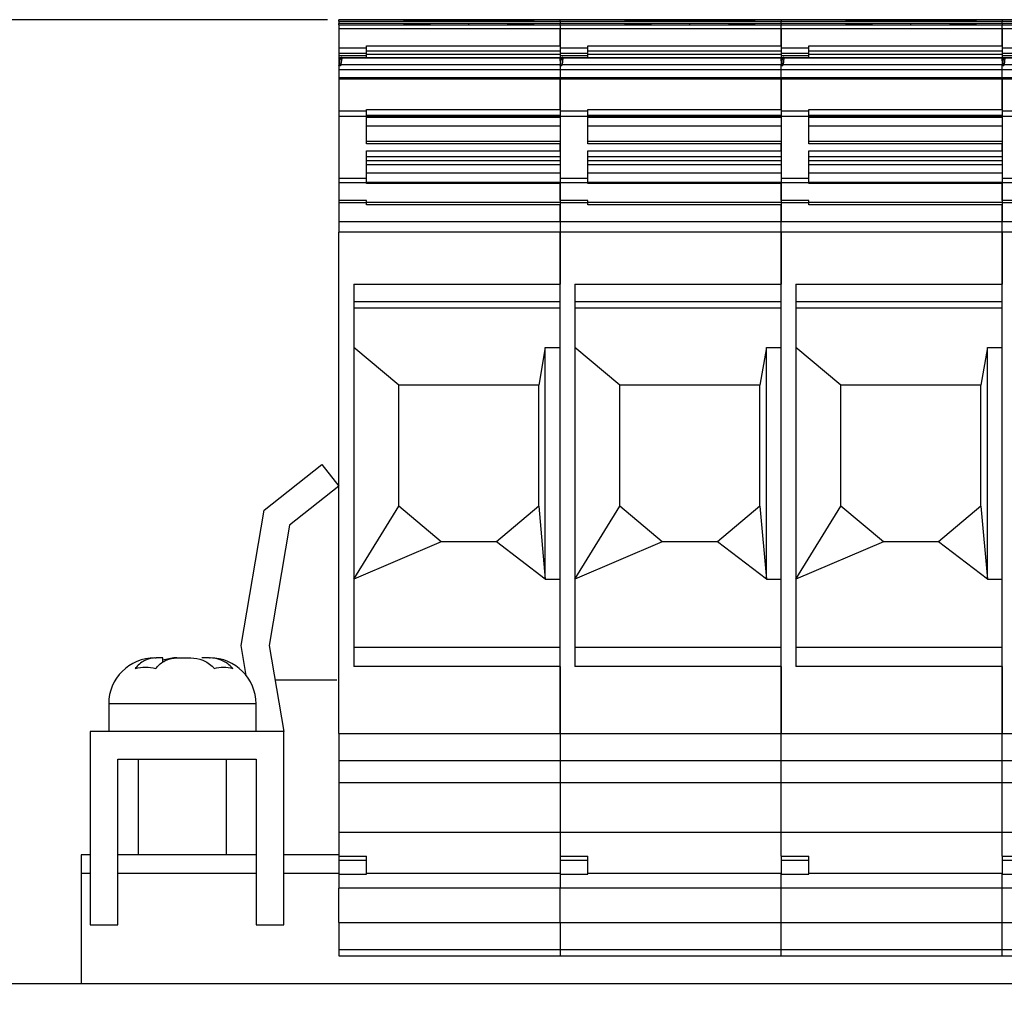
# Model space of a CAD drawing. Header units: millimetres. Extents: x -253 to 673, y -35 to 759.
# Tile 5 of 8: x -94 to -40, y 620 to 674. Entities that reach past the tile are written whole.
import ezdxf

# ---------------------------------------------------------------- set-up
doc = ezdxf.new("R2010")
doc.units = ezdxf.units.MM
doc.layers.get('0').update_dxf_attribs({"lineweight": 50})
doc.styles.add('GOST-2.304_Type-B', font='GOST Common.ttf')
doc.dimstyles.new('ISO-25', dxfattribs={"dimtxt": 5, "dimasz": 2.5, "dimexe": 1.25, "dimexo": 0.625, "dimtad": 1, "dimtoh": 1, "dimdec": 0, "dimtxsty": 'GOST-2.304_Type-B', "dimcen": 2.5, "dimadec": 0, "dimazin": 0, "dimtfac": 1, "dimtdec": 0, "dimtmove": 0, "dimatfit": 3, "dimfxl": 1, "dimarcsym": 0})

# ---------------------------------------------------------------- blocks, each defined once
blk = doc.blocks.new('*D28')
at = {"color": 0, "linetype": 'Continuous', "lineweight": -2, "transparency": 16777216}
for p, q in [((-77.196, 673.884), (-243.821, 673.884)), ((-242.571, 671.384), (-242.571, 391.537)), ((-186.196, 389.037), (-243.821, 389.037))]:
    blk.add_line(p, q, dxfattribs=at)
at = {"color": 0, "linetype": 'Continuous', "transparency": 16777216}
for points in [[(-242.988, 671.384), (-242.154, 671.384), (-242.571, 673.884)], [(-242.988, 391.537), (-242.154, 391.537), (-242.571, 389.037)]]:
    blk.add_solid(points, dxfattribs=at)
at = {"layer": 'Defpoints', "color": 0, "linetype": 'Continuous', "transparency": 16777216}
for p in [(-76.571, 673.884), (-242.571, 389.037), (-185.571, 389.037)]:
    blk.add_point(p, dxfattribs=at)
at = {"color": 0, "linetype": 'Continuous', "lineweight": 18, "transparency": 16777216, "insert": (-248.196, 531.46), "char_height": 5, "attachment_point": 2, "rotation": 90, "style": 'GOST-2.304_Type-B'}
blk.add_mtext('285%%P5', dxfattribs=at)

msp = doc.modelspace()

# ---------------------------------------------------------------- linework, layer by layer
at = {"color": 7, "linetype": 'Continuous', "lineweight": 25}
for p, q in [((-64.571, 673.884), (-76.571, 673.884)), ((-76.571, 673.809), (-76.571, 673.884)), ((-76.571, 673.809), (-64.571, 673.809)), ((-76.571, 673.809), (-76.571, 673.674)), ((-64.571, 673.674), (-76.571, 673.674)), ((-76.571, 673.599), (-76.571, 673.674)), ((-76.571, 673.599), (-64.571, 673.599)), ((-76.571, 673.599), (-76.571, 673.383)), ((-52.571, 673.884), (-64.571, 673.884)), ((-64.571, 673.809), (-64.571, 673.884)), ((-64.571, 673.809), (-52.571, 673.809)), ((-64.571, 673.809), (-64.571, 673.674)), ((-52.571, 673.674), (-64.571, 673.674)), ((-64.571, 673.599), (-64.571, 673.674)), ((-64.571, 673.599), (-52.571, 673.599)), ((-64.571, 673.599), (-64.571, 673.383)), ((-52.571, 673.884), (-52.571, 673.809)), ((-40.571, 673.884), (-52.571, 673.884)), ((-52.571, 673.674), (-52.571, 673.809)), ((-52.571, 673.809), (-40.571, 673.809)), ((-52.571, 673.674), (-52.571, 673.599)), ((-40.571, 673.674), (-52.571, 673.674)), ((-52.571, 673.383), (-52.571, 673.599)), ((-52.571, 673.599), (-40.571, 673.599)), ((-40.571, 673.884), (-40.571, 673.809)), ((-28.571, 673.884), (-40.571, 673.884)), ((-40.571, 673.674), (-40.571, 673.809)), ((-40.571, 673.809), (-28.571, 673.809)), ((-40.571, 673.674), (-40.571, 673.599)), ((-28.571, 673.674), (-40.571, 673.674)), ((-40.571, 673.383), (-40.571, 673.599)), ((-40.571, 673.599), (-28.571, 673.599)), ((-64.571, 673.383), (-76.571, 673.383)), ((-76.571, 673.383), (-76.571, 672.351)), ((-52.571, 673.383), (-64.571, 673.383)), ((-64.571, 673.383), (-64.571, 672.351)), ((-64.571, 672.465), (-64.571, 673.383)), ((-52.571, 672.465), (-52.571, 673.383)), ((-40.571, 673.383), (-52.571, 673.383)), ((-52.571, 673.383), (-52.571, 672.351)), ((-40.571, 672.465), (-40.571, 673.383)), ((-28.571, 673.383), (-40.571, 673.383)), ((-40.571, 673.383), (-40.571, 672.351)), ((-75.071, 672.465), (-64.571, 672.465)), ((-75.071, 672.351), (-75.071, 672.465)), ((-63.071, 672.465), (-52.571, 672.465)), ((-63.071, 672.351), (-63.071, 672.465)), ((-51.071, 672.465), (-40.571, 672.465)), ((-51.071, 672.351), (-51.071, 672.465)), ((-76.571, 672.135), (-76.579, 672.135)), ((-76.571, 671.837), (-76.579, 671.837)), ((-76.571, 672.351), (-75.071, 672.351)), ((-76.571, 672.351), (-76.571, 672.052)), ((-75.071, 672.052), (-76.571, 672.052)), ((-76.571, 672.052), (-76.571, 671.935)), ((-76.571, 671.935), (-75.071, 671.935)), ((-76.571, 671.935), (-76.571, 671.821)), ((-75.071, 672.178), (-75.071, 672.351)), ((-75.071, 672.052), (-75.071, 672.178)), ((-64.571, 672.166), (-75.071, 672.166)), ((-75.071, 671.935), (-75.071, 672.052)), ((-75.071, 672.003), (-64.571, 672.003)), ((-75.071, 671.836), (-64.571, 671.836)), ((-64.571, 671.837), (-64.579, 671.837)), ((-64.571, 672.351), (-63.071, 672.351)), ((-64.571, 672.351), (-64.571, 672.052)), ((-63.071, 672.052), (-64.571, 672.052)), ((-64.571, 672.052), (-64.571, 671.935)), ((-64.571, 671.935), (-63.071, 671.935)), ((-64.571, 671.935), (-64.571, 671.821)), ((-63.071, 672.178), (-63.071, 672.351)), ((-63.071, 672.052), (-63.071, 672.178)), ((-52.571, 672.166), (-63.071, 672.166)), ((-63.071, 671.935), (-63.071, 672.052)), ((-63.071, 672.003), (-52.571, 672.003)), ((-63.071, 671.836), (-52.571, 671.836)), ((-52.571, 671.837), (-52.579, 671.837)), ((-52.571, 672.351), (-51.071, 672.351)), ((-52.571, 672.351), (-52.571, 672.052)), ((-51.071, 672.052), (-52.571, 672.052)), ((-52.571, 672.052), (-52.571, 671.935)), ((-52.571, 671.935), (-51.071, 671.935)), ((-52.571, 671.935), (-52.571, 671.821)), ((-51.071, 672.178), (-51.071, 672.351)), ((-51.071, 672.052), (-51.071, 672.178)), ((-40.571, 672.166), (-51.071, 672.166)), ((-51.071, 671.935), (-51.071, 672.052)), ((-51.071, 672.003), (-40.571, 672.003)), ((-51.071, 671.836), (-40.571, 671.836)), ((-40.571, 671.837), (-40.579, 671.837)), ((-40.571, 672.351), (-39.071, 672.351)), ((-40.571, 672.351), (-40.571, 672.052)), ((-39.071, 672.052), (-40.571, 672.052)), ((-40.571, 672.052), (-40.571, 671.935)), ((-40.571, 671.935), (-39.071, 671.935)), ((-40.571, 671.935), (-40.571, 671.821)), ((-76.571, 671.829), (-75.071, 671.83)), ((-76.571, 671.821), (-75.071, 671.821)), ((-76.455, 671.793), (-76.571, 671.793)), ((-76.571, 671.793), (-76.571, 671.745)), ((-76.571, 671.745), (-76.484, 671.745)), ((-76.521, 671.654), (-76.571, 671.654)), ((-76.571, 671.654), (-76.571, 671.423)), ((-76.571, 671.423), (-76.521, 671.423)), ((-76.571, 671.395), (-76.571, 671.419)), ((-76.571, 671.395), (-76.481, 671.395)), ((-76.571, 671.395), (-76.571, 671.17)), ((-76.521, 671.423), (-76.521, 671.654)), ((-76.455, 671.793), (-76.484, 671.745)), ((-76.461, 671.419), (-76.472, 671.419)), ((-76.421, 671.803), (-76.464, 671.449)), ((-76.464, 671.449), (-64.571, 671.449)), ((-64.571, 671.803), (-76.421, 671.803)), ((-64.571, 671.829), (-63.071, 671.83)), ((-64.571, 671.821), (-63.071, 671.821)), ((-64.571, 671.803), (-64.571, 671.821)), ((-64.571, 671.654), (-64.571, 671.803)), ((-64.455, 671.793), (-64.571, 671.793)), ((-64.571, 671.793), (-64.571, 671.745)), ((-64.571, 671.745), (-64.484, 671.745)), ((-64.521, 671.654), (-64.571, 671.654)), ((-64.571, 671.654), (-64.571, 671.423)), ((-64.571, 671.423), (-64.521, 671.423)), ((-64.571, 671.419), (-64.571, 671.423)), ((-64.571, 671.395), (-64.571, 671.419)), ((-64.571, 671.395), (-64.481, 671.395)), ((-64.571, 671.395), (-64.571, 671.17)), ((-64.521, 671.423), (-64.521, 671.654)), ((-64.455, 671.793), (-64.484, 671.745)), ((-64.461, 671.419), (-64.472, 671.419)), ((-64.421, 671.803), (-64.464, 671.449)), ((-64.464, 671.449), (-52.571, 671.449)), ((-52.571, 671.803), (-64.421, 671.803)), ((-52.571, 671.829), (-51.071, 671.83)), ((-52.571, 671.821), (-51.071, 671.821)), ((-52.571, 671.803), (-52.571, 671.821)), ((-52.571, 671.654), (-52.571, 671.803)), ((-52.455, 671.793), (-52.571, 671.793)), ((-52.571, 671.793), (-52.571, 671.745)), ((-52.571, 671.745), (-52.484, 671.745)), ((-52.521, 671.654), (-52.571, 671.654)), ((-52.571, 671.654), (-52.571, 671.423)), ((-52.571, 671.419), (-52.571, 671.423)), ((-52.571, 671.423), (-52.521, 671.423)), ((-52.571, 671.395), (-52.571, 671.419)), ((-52.571, 671.17), (-52.571, 671.395)), ((-52.571, 671.395), (-52.481, 671.395)), ((-52.521, 671.423), (-52.521, 671.654)), ((-52.455, 671.793), (-52.484, 671.745)), ((-52.461, 671.419), (-52.472, 671.419)), ((-52.421, 671.803), (-52.464, 671.449)), ((-52.464, 671.449), (-40.571, 671.449)), ((-40.571, 671.803), (-52.421, 671.803)), ((-40.571, 671.829), (-39.071, 671.83)), ((-40.571, 671.821), (-39.071, 671.821)), ((-40.571, 671.803), (-40.571, 671.821)), ((-40.571, 671.654), (-40.571, 671.803)), ((-40.455, 671.793), (-40.571, 671.793)), ((-40.571, 671.793), (-40.571, 671.745)), ((-40.571, 671.745), (-40.484, 671.745)), ((-40.521, 671.654), (-40.571, 671.654)), ((-40.571, 671.654), (-40.571, 671.423)), ((-40.571, 671.419), (-40.571, 671.423)), ((-40.571, 671.423), (-40.521, 671.423)), ((-40.571, 671.395), (-40.571, 671.419)), ((-40.571, 671.17), (-40.571, 671.395)), ((-40.571, 671.395), (-40.481, 671.395)), ((-40.521, 671.423), (-40.521, 671.654)), ((-40.455, 671.793), (-40.484, 671.745)), ((-40.461, 671.419), (-40.472, 671.419)), ((-40.421, 671.803), (-40.464, 671.449)), ((-40.464, 671.449), (-28.571, 671.449)), ((-64.571, 671.17), (-76.571, 671.17)), ((-76.571, 671.17), (-76.571, 670.742)), ((-52.571, 671.17), (-64.571, 671.17)), ((-64.571, 671.17), (-64.571, 670.742)), ((-52.571, 670.742), (-52.571, 671.17)), ((-40.571, 671.17), (-52.571, 671.17)), ((-40.571, 670.742), (-40.571, 671.17)), ((-28.571, 671.17), (-40.571, 671.17)), ((-76.571, 670.742), (-64.571, 670.742)), ((-76.571, 670.742), (-76.571, 670.661)), ((-64.571, 670.661), (-76.571, 670.661)), ((-76.571, 670.661), (-76.571, 668.915)), ((-64.571, 670.742), (-52.571, 670.742)), ((-64.571, 670.742), (-64.571, 670.661)), ((-52.571, 670.661), (-64.571, 670.661)), ((-64.571, 670.661), (-64.571, 668.915)), ((-64.571, 669.01), (-64.571, 670.661)), ((-52.571, 670.661), (-52.571, 670.742)), ((-52.571, 670.742), (-40.571, 670.742)), ((-52.571, 669.01), (-52.571, 670.661)), ((-40.571, 670.661), (-52.571, 670.661)), ((-52.571, 670.661), (-52.571, 668.915)), ((-40.571, 670.661), (-40.571, 670.742)), ((-40.571, 670.742), (-28.571, 670.742)), ((-40.571, 669.01), (-40.571, 670.661)), ((-28.571, 670.661), (-40.571, 670.661)), ((-40.571, 670.661), (-40.571, 668.915)), ((-75.071, 668.914), (-76.571, 668.915)), ((-76.571, 668.915), (-76.571, 668.646)), ((-76.571, 668.646), (-75.071, 668.645)), ((-76.571, 668.646), (-76.571, 665.269)), ((-75.071, 669.01), (-64.571, 669.01)), ((-75.071, 668.913), (-75.071, 669.01)), ((-75.071, 668.645), (-75.071, 668.913)), ((-64.571, 668.675), (-75.071, 668.675)), ((-75.071, 667.147), (-75.071, 668.645)), ((-63.071, 668.914), (-64.571, 668.915)), ((-64.571, 668.915), (-64.571, 668.646)), ((-64.571, 668.646), (-63.071, 668.645)), ((-64.571, 668.646), (-64.571, 665.269)), ((-63.071, 669.01), (-52.571, 669.01)), ((-63.071, 668.913), (-63.071, 669.01)), ((-63.071, 668.645), (-63.071, 668.913)), ((-52.571, 668.675), (-63.071, 668.675)), ((-63.071, 667.147), (-63.071, 668.645)), ((-51.071, 668.914), (-52.571, 668.915)), ((-52.571, 668.915), (-52.571, 668.646)), ((-52.571, 668.646), (-51.071, 668.645)), ((-52.571, 668.646), (-52.571, 665.269)), ((-51.071, 669.01), (-40.571, 669.01)), ((-51.071, 668.913), (-51.071, 669.01)), ((-51.071, 668.645), (-51.071, 668.913)), ((-40.571, 668.675), (-51.071, 668.675)), ((-51.071, 667.147), (-51.071, 668.645)), ((-39.071, 668.914), (-40.571, 668.915)), ((-40.571, 668.915), (-40.571, 668.646)), ((-40.571, 668.646), (-39.071, 668.645)), ((-40.571, 668.646), (-40.571, 665.269)), ((-75.071, 668.623), (-64.571, 668.623)), ((-64.571, 668.57), (-75.071, 668.57)), ((-64.571, 668.105), (-75.071, 668.105)), ((-63.071, 668.623), (-52.571, 668.623)), ((-52.571, 668.57), (-63.071, 668.57)), ((-52.571, 668.105), (-63.071, 668.105)), ((-51.071, 668.623), (-40.571, 668.623)), ((-40.571, 668.57), (-51.071, 668.57)), ((-40.571, 668.105), (-51.071, 668.105)), ((-64.571, 667.277), (-75.071, 667.277)), ((-64.571, 667.147), (-75.071, 667.147)), ((-64.571, 666.767), (-64.571, 667.147)), ((-52.571, 667.277), (-63.071, 667.277)), ((-52.571, 667.147), (-63.071, 667.147)), ((-52.571, 666.767), (-52.571, 667.147)), ((-40.571, 667.277), (-51.071, 667.277)), ((-40.571, 667.147), (-51.071, 667.147)), ((-40.571, 666.767), (-40.571, 667.147)), ((-75.071, 666.767), (-64.571, 666.767)), ((-75.071, 665.268), (-75.071, 666.767)), ((-63.071, 666.767), (-52.571, 666.767)), ((-63.071, 665.268), (-63.071, 666.767)), ((-51.071, 666.767), (-40.571, 666.767)), ((-51.071, 665.268), (-51.071, 666.767)), ((-64.571, 666.445), (-75.071, 666.445)), ((-75.071, 666.24), (-64.571, 666.24)), ((-64.571, 666.006), (-75.071, 666.006)), ((-52.571, 666.445), (-63.071, 666.445)), ((-63.071, 666.24), (-52.571, 666.24)), ((-52.571, 666.006), (-63.071, 666.006)), ((-40.571, 666.445), (-51.071, 666.445)), ((-51.071, 666.24), (-40.571, 666.24)), ((-40.571, 666.006), (-51.071, 666.006)), ((-64.571, 665.543), (-75.071, 665.543)), ((-52.571, 665.543), (-63.071, 665.543)), ((-40.571, 665.543), (-51.071, 665.543)), ((-75.071, 665.268), (-76.571, 665.269)), ((-76.571, 665.269), (-76.571, 665.051)), ((-76.571, 665.051), (-75.071, 665.05)), ((-76.571, 665.051), (-76.571, 664.072)), ((-75.071, 665.05), (-75.071, 665.268)), ((-64.571, 665.052), (-75.071, 665.052)), ((-75.071, 664.989), (-75.071, 665.05)), ((-64.571, 664.989), (-75.071, 664.989)), ((-63.071, 665.268), (-64.571, 665.269)), ((-64.571, 665.269), (-64.571, 665.051)), ((-64.571, 665.051), (-63.071, 665.05)), ((-64.571, 665.051), (-64.571, 664.072)), ((-64.571, 664.072), (-64.571, 664.989)), ((-63.071, 665.05), (-63.071, 665.268)), ((-52.571, 665.052), (-63.071, 665.052)), ((-63.071, 664.989), (-63.071, 665.05)), ((-52.571, 664.989), (-63.071, 664.989)), ((-51.071, 665.268), (-52.571, 665.269)), ((-52.571, 665.269), (-52.571, 665.051)), ((-52.571, 665.051), (-51.071, 665.05)), ((-52.571, 665.051), (-52.571, 664.072)), ((-52.571, 664.072), (-52.571, 664.989)), ((-51.071, 665.05), (-51.071, 665.268)), ((-40.571, 665.052), (-51.071, 665.052)), ((-51.071, 664.989), (-51.071, 665.05)), ((-40.571, 664.989), (-51.071, 664.989)), ((-39.071, 665.268), (-40.571, 665.269)), ((-40.571, 665.269), (-40.571, 665.051)), ((-40.571, 665.051), (-39.071, 665.05)), ((-40.571, 665.051), (-40.571, 664.072)), ((-40.571, 664.072), (-40.571, 664.989)), ((-75.071, 664.072), (-76.571, 664.072)), ((-76.571, 664.072), (-76.571, 663.942)), ((-75.071, 663.942), (-76.571, 663.942)), ((-76.571, 663.942), (-76.571, 662.923)), ((-75.071, 663.942), (-75.071, 664.072)), ((-64.571, 663.958), (-75.071, 663.958)), ((-75.071, 663.828), (-75.071, 663.942)), ((-64.571, 663.828), (-75.071, 663.828)), ((-63.071, 664.072), (-64.571, 664.072)), ((-64.571, 664.072), (-64.571, 663.942)), ((-63.071, 663.942), (-64.571, 663.942)), ((-64.571, 663.942), (-64.571, 662.923)), ((-64.571, 662.923), (-64.571, 663.828)), ((-63.071, 663.942), (-63.071, 664.072)), ((-52.571, 663.958), (-63.071, 663.958)), ((-63.071, 663.828), (-63.071, 663.942)), ((-52.571, 663.828), (-63.071, 663.828)), ((-51.071, 664.072), (-52.571, 664.072)), ((-52.571, 664.072), (-52.571, 663.942)), ((-51.071, 663.942), (-52.571, 663.942)), ((-52.571, 663.942), (-52.571, 662.923)), ((-52.571, 662.923), (-52.571, 663.828)), ((-51.071, 663.942), (-51.071, 664.072)), ((-40.571, 663.958), (-51.071, 663.958)), ((-51.071, 663.828), (-51.071, 663.942)), ((-40.571, 663.828), (-51.071, 663.828)), ((-39.071, 664.072), (-40.571, 664.072)), ((-40.571, 664.072), (-40.571, 663.942)), ((-39.071, 663.942), (-40.571, 663.942)), ((-40.571, 663.942), (-40.571, 662.923)), ((-40.571, 662.923), (-40.571, 663.828)), ((-76.571, 662.923), (-64.571, 662.923)), ((-76.571, 662.923), (-76.571, 662.348)), ((-64.571, 662.923), (-52.571, 662.923)), ((-64.571, 662.923), (-64.571, 662.348)), ((-52.571, 662.348), (-52.571, 662.923)), ((-52.571, 662.923), (-40.571, 662.923)), ((-40.571, 662.348), (-40.571, 662.923)), ((-40.571, 662.923), (-28.571, 662.923)), ((-64.571, 662.348), (-76.571, 662.348)), ((-76.571, 635.132), (-76.571, 662.348)), ((-52.571, 662.348), (-64.571, 662.348)), ((-64.571, 635.132), (-64.571, 662.348)), ((-64.571, 662.348), (-64.571, 659.528)), ((-52.571, 662.348), (-52.571, 659.528)), ((-40.571, 662.348), (-52.571, 662.348)), ((-52.571, 635.132), (-52.571, 662.348)), ((-40.571, 662.348), (-40.571, 659.528)), ((-28.571, 662.348), (-40.571, 662.348)), ((-40.571, 635.132), (-40.571, 662.348)), ((-75.771, 659.528), (-64.571, 659.528)), ((-75.771, 659.528), (-75.771, 638.761)), ((-64.571, 658.569), (-64.571, 659.528)), ((-63.771, 659.528), (-52.571, 659.528)), ((-63.771, 659.528), (-63.771, 638.761)), ((-52.571, 658.569), (-52.571, 659.528)), ((-51.771, 659.528), (-40.571, 659.528)), ((-51.771, 659.528), (-51.771, 638.761)), ((-40.571, 658.569), (-40.571, 659.528)), ((-64.571, 658.569), (-75.771, 658.569)), ((-52.571, 658.569), (-63.771, 658.569)), ((-40.571, 658.569), (-51.771, 658.569)), ((-75.771, 658.243), (-64.571, 658.243)), ((-63.771, 658.243), (-52.571, 658.243)), ((-51.771, 658.243), (-40.571, 658.243)), ((-73.321, 654.035), (-75.771, 656.087)), ((-65.371, 656.087), (-65.721, 654.035)), ((-65.371, 656.087), (-64.571, 656.087)), ((-65.371, 643.518), (-65.371, 656.087)), ((-61.321, 654.035), (-63.771, 656.087)), ((-53.371, 656.087), (-53.721, 654.035)), ((-53.371, 656.087), (-52.571, 656.087)), ((-53.371, 643.518), (-53.371, 656.087)), ((-49.321, 654.035), (-51.771, 656.087)), ((-41.371, 656.087), (-41.721, 654.035)), ((-41.371, 656.087), (-40.571, 656.087)), ((-41.371, 643.518), (-41.371, 656.087)), ((-65.721, 654.035), (-73.321, 654.035)), ((-73.321, 647.465), (-73.321, 654.035)), ((-65.721, 647.465), (-65.721, 654.035)), ((-53.721, 654.035), (-61.321, 654.035)), ((-61.321, 647.465), (-61.321, 654.035)), ((-53.721, 647.465), (-53.721, 654.035)), ((-41.721, 654.035), (-49.321, 654.035)), ((-49.321, 647.465), (-49.321, 654.035)), ((-41.721, 647.465), (-41.721, 654.035)), ((-80.64, 647.258), (-77.501, 649.737)), ((-77.501, 649.737), (-76.571, 648.56)), ((-76.571, 648.56), (-79.256, 646.439)), ((-81.876, 639.902), (-80.64, 647.258)), ((-75.771, 643.518), (-73.321, 647.465)), ((-71.021, 645.545), (-73.321, 647.474)), ((-71.021, 645.535), (-73.321, 647.465)), ((-65.721, 647.474), (-68.021, 645.545)), ((-65.721, 647.465), (-68.021, 645.535)), ((-65.721, 647.465), (-65.371, 643.518)), ((-63.771, 643.518), (-61.321, 647.465)), ((-59.021, 645.545), (-61.321, 647.474)), ((-59.021, 645.535), (-61.321, 647.465)), ((-53.721, 647.474), (-56.021, 645.545)), ((-53.721, 647.465), (-56.021, 645.535)), ((-53.721, 647.465), (-53.371, 643.518)), ((-51.771, 643.518), (-49.321, 647.465)), ((-47.021, 645.545), (-49.321, 647.474)), ((-47.021, 645.535), (-49.321, 647.465)), ((-41.721, 647.474), (-44.021, 645.545)), ((-41.721, 647.465), (-44.021, 645.535)), ((-41.721, 647.465), (-41.371, 643.518)), ((-79.256, 646.439), (-80.355, 639.902)), ((-71.021, 645.535), (-75.771, 643.518)), ((-71.021, 645.545), (-71.021, 645.535)), ((-68.021, 645.545), (-71.021, 645.545)), ((-68.021, 645.535), (-71.021, 645.535)), ((-68.021, 645.545), (-68.021, 645.535)), ((-65.371, 643.518), (-68.021, 645.535)), ((-59.021, 645.535), (-63.771, 643.518)), ((-59.021, 645.545), (-59.021, 645.535)), ((-56.021, 645.545), (-59.021, 645.545)), ((-56.021, 645.535), (-59.021, 645.535)), ((-56.021, 645.545), (-56.021, 645.535)), ((-53.371, 643.518), (-56.021, 645.535)), ((-47.021, 645.535), (-51.771, 643.518)), ((-47.021, 645.545), (-47.021, 645.535)), ((-44.021, 645.545), (-47.021, 645.545)), ((-44.021, 645.535), (-47.021, 645.535)), ((-44.021, 645.545), (-44.021, 645.535)), ((-41.371, 643.518), (-44.021, 645.535)), ((-65.371, 643.518), (-64.571, 643.518)), ((-53.371, 643.518), (-52.571, 643.518)), ((-41.371, 643.518), (-40.571, 643.518)), ((-81.604, 638.28), (-81.876, 639.902)), ((-80.355, 639.902), (-79.571, 635.237)), ((-75.771, 639.825), (-64.571, 639.825)), ((-64.571, 638.761), (-64.571, 639.825)), ((-63.771, 639.825), (-52.571, 639.825)), ((-52.571, 638.761), (-52.571, 639.825)), ((-51.771, 639.825), (-40.571, 639.825)), ((-40.571, 638.761), (-40.571, 639.825)), ((-86.571, 639.237), (-86.496, 639.237)), ((-86.13, 639.237), (-86.496, 639.237)), ((-85.538, 639.237), (-86.148, 639.117)), ((-86.13, 638.979), (-86.13, 639.237)), ((-85.379, 639.237), (-85.538, 639.237)), ((-85.379, 639.237), (-84.604, 639.237)), ((-83.603, 639.237), (-84.012, 639.237)), ((-83.603, 639.237), (-83.571, 639.237)), ((-64.571, 638.761), (-75.771, 638.761)), ((-64.571, 638.761), (-64.571, 635.132)), ((-52.571, 638.761), (-63.771, 638.761)), ((-52.571, 638.761), (-52.571, 635.132)), ((-40.571, 638.761), (-51.771, 638.761)), ((-40.571, 638.761), (-40.571, 635.132)), ((-80.042, 638.037), (-76.685, 638.037)), ((-89.071, 636.737), (-89.071, 635.237)), ((-81.071, 635.237), (-81.071, 636.737)), ((-90.071, 635.237), (-90.071, 624.737)), ((-79.571, 635.237), (-90.071, 635.237)), ((-79.571, 624.737), (-79.571, 635.237)), ((-76.571, 635.132), (-64.571, 635.132)), ((-76.571, 635.132), (-76.571, 633.645)), ((-64.571, 635.132), (-52.571, 635.132)), ((-64.571, 635.132), (-64.571, 633.645)), ((-52.571, 633.645), (-52.571, 635.132)), ((-52.571, 635.132), (-40.571, 635.132)), ((-40.571, 633.645), (-40.571, 635.132)), ((-40.571, 635.132), (-28.571, 635.132)), ((-88.571, 624.737), (-88.571, 633.737)), ((-88.571, 633.737), (-81.071, 633.737)), ((-87.471, 633.737), (-87.471, 628.537)), ((-82.671, 628.537), (-82.671, 633.737)), ((-81.071, 633.737), (-81.071, 624.737)), ((-64.571, 633.645), (-76.571, 633.645)), ((-76.571, 633.645), (-76.571, 632.452)), ((-52.571, 633.645), (-64.571, 633.645)), ((-64.571, 633.645), (-64.571, 632.452)), ((-52.571, 632.452), (-52.571, 633.645)), ((-40.571, 633.645), (-52.571, 633.645)), ((-40.571, 632.452), (-40.571, 633.645)), ((-28.571, 633.645), (-40.571, 633.645)), ((-64.571, 632.452), (-76.571, 632.452)), ((-76.571, 632.452), (-76.571, 629.774)), ((-52.571, 632.452), (-64.571, 632.452)), ((-64.571, 632.452), (-64.571, 629.774)), ((-52.571, 629.774), (-52.571, 632.452)), ((-40.571, 632.452), (-52.571, 632.452)), ((-40.571, 629.774), (-40.571, 632.452)), ((-28.571, 632.452), (-40.571, 632.452)), ((-76.571, 629.774), (-64.571, 629.774)), ((-76.571, 629.774), (-76.571, 628.473)), ((-64.571, 629.774), (-52.571, 629.774)), ((-64.571, 629.774), (-64.571, 628.473)), ((-52.571, 628.473), (-52.571, 629.774)), ((-52.571, 629.774), (-40.571, 629.774)), ((-40.571, 628.473), (-40.571, 629.774)), ((-40.571, 629.774), (-28.571, 629.774)), ((-90.571, 628.537), (-90.571, 627.537)), ((-90.071, 628.537), (-90.571, 628.537)), ((-81.071, 628.537), (-88.571, 628.537)), ((-76.571, 628.537), (-79.571, 628.537)), ((-76.571, 628.473), (-75.071, 628.473)), ((-76.571, 628.473), (-76.571, 628.235)), ((-75.071, 628.235), (-76.571, 628.235)), ((-76.571, 628.235), (-76.571, 627.491)), ((-75.071, 628.235), (-75.071, 628.473)), ((-75.071, 627.491), (-75.071, 628.235)), ((-64.571, 628.473), (-63.071, 628.473)), ((-64.571, 628.473), (-64.571, 628.235)), ((-63.071, 628.235), (-64.571, 628.235)), ((-64.571, 628.235), (-64.571, 627.491)), ((-63.071, 628.235), (-63.071, 628.473)), ((-63.071, 627.491), (-63.071, 628.235)), ((-52.571, 628.473), (-51.071, 628.473)), ((-52.571, 628.473), (-52.571, 628.235)), ((-51.071, 628.235), (-52.571, 628.235)), ((-52.571, 628.235), (-52.571, 627.491)), ((-51.071, 628.235), (-51.071, 628.473)), ((-51.071, 627.491), (-51.071, 628.235)), ((-40.571, 628.473), (-39.071, 628.473)), ((-40.571, 628.473), (-40.571, 628.235)), ((-39.071, 628.235), (-40.571, 628.235)), ((-40.571, 628.235), (-40.571, 627.491)), ((-90.071, 627.537), (-90.571, 627.537)), ((-90.571, 627.537), (-90.571, 621.537)), ((-81.071, 627.537), (-88.571, 627.537)), ((-76.571, 627.537), (-79.571, 627.537)), ((-76.571, 627.491), (-75.071, 627.491)), ((-76.571, 627.491), (-76.571, 626.742)), ((-64.571, 627.522), (-75.071, 627.522)), ((-64.571, 627.491), (-63.071, 627.491)), ((-64.571, 627.491), (-64.571, 626.742)), ((-52.571, 627.522), (-63.071, 627.522)), ((-52.571, 626.742), (-52.571, 627.491)), ((-52.571, 627.491), (-51.071, 627.491)), ((-40.571, 627.522), (-51.071, 627.522)), ((-40.571, 626.742), (-40.571, 627.491)), ((-40.571, 627.491), (-39.071, 627.491)), ((-64.571, 626.742), (-76.571, 626.742)), ((-76.571, 624.871), (-76.571, 626.742)), ((-52.571, 626.742), (-64.571, 626.742)), ((-64.571, 624.871), (-64.571, 626.742)), ((-52.571, 624.871), (-52.571, 626.742)), ((-40.571, 626.742), (-52.571, 626.742)), ((-40.571, 624.871), (-40.571, 626.742)), ((-28.571, 626.742), (-40.571, 626.742)), ((-76.571, 624.871), (-64.571, 624.871)), ((-76.571, 624.871), (-76.571, 623.387)), ((-64.571, 624.871), (-52.571, 624.871)), ((-64.571, 624.871), (-64.571, 623.387)), ((-52.571, 623.387), (-52.571, 624.871)), ((-52.571, 624.871), (-40.571, 624.871)), ((-40.571, 623.387), (-40.571, 624.871)), ((-40.571, 624.871), (-28.571, 624.871)), ((-90.071, 624.737), (-88.571, 624.737)), ((-81.071, 624.737), (-79.571, 624.737)), ((-64.571, 623.387), (-76.571, 623.387)), ((-76.571, 623.387), (-76.571, 623.067)), ((-52.571, 623.387), (-64.571, 623.387)), ((-64.571, 623.387), (-64.571, 623.067)), ((-52.571, 623.067), (-52.571, 623.387)), ((-40.571, 623.387), (-52.571, 623.387)), ((-40.571, 623.067), (-40.571, 623.387)), ((-28.571, 623.387), (-40.571, 623.387)), ((-76.571, 623.067), (-64.571, 623.067)), ((-76.571, 623.067), (-76.571, 623.063)), ((-76.571, 623.063), (-64.571, 623.063)), ((-64.571, 623.067), (-52.571, 623.067)), ((-64.571, 623.067), (-64.571, 623.063)), ((-64.571, 623.063), (-52.571, 623.063)), ((-52.571, 623.063), (-52.571, 623.067)), ((-52.571, 623.067), (-40.571, 623.067)), ((-52.571, 623.063), (-40.571, 623.063)), ((-40.571, 623.063), (-40.571, 623.067)), ((-40.571, 623.067), (-28.571, 623.067)), ((-40.571, 623.063), (-28.571, 623.063)), ((84.429, 621.537), (-165.571, 621.537))]:
    msp.add_line(p, q, dxfattribs=at)
at = {"color": 8, "linetype": 'Continuous', "lineweight": 25}
for p, q in [((-69.521, 673.813), (-69.521, 673.875)), ((-69.521, 673.608), (-69.521, 673.67)), ((-57.521, 673.813), (-57.521, 673.875)), ((-57.521, 673.608), (-57.521, 673.67)), ((-45.521, 673.813), (-45.521, 673.875)), ((-45.521, 673.608), (-45.521, 673.67)), ((-81.071, 636.737), (-89.071, 636.737))]:
    msp.add_line(p, q, dxfattribs=at)
at = {"color": 7, "linetype": 'Continuous', "lineweight": 25, "flags": 128}
for points in [[(-69.521, 673.875), (-70.618, 673.873), (-71.608, 673.869), (-72.393, 673.862), (-72.897, 673.854), (-73.071, 673.844), (-72.897, 673.834), (-72.393, 673.826), (-71.608, 673.819), (-70.618, 673.815), (-69.521, 673.813)], [(-69.521, 673.67), (-70.618, 673.668), (-71.608, 673.664), (-72.393, 673.657), (-72.897, 673.649), (-73.071, 673.639), (-72.897, 673.629), (-72.393, 673.621), (-71.608, 673.614), (-70.618, 673.609), (-69.521, 673.608)], [(-69.521, 673.813), (-68.424, 673.815), (-67.434, 673.819), (-66.649, 673.826), (-66.145, 673.834), (-65.971, 673.844), (-66.145, 673.854), (-66.649, 673.862), (-67.434, 673.869), (-68.424, 673.873), (-69.521, 673.875)], [(-69.521, 673.608), (-68.424, 673.609), (-67.434, 673.614), (-66.649, 673.621), (-66.145, 673.629), (-65.971, 673.639), (-66.145, 673.649), (-66.649, 673.657), (-67.434, 673.664), (-68.424, 673.668), (-69.521, 673.67)], [(-57.521, 673.875), (-58.618, 673.873), (-59.608, 673.869), (-60.393, 673.862), (-60.897, 673.854), (-61.071, 673.844), (-60.897, 673.834), (-60.393, 673.826), (-59.608, 673.819), (-58.618, 673.815), (-57.521, 673.813)], [(-57.521, 673.67), (-58.618, 673.668), (-59.608, 673.664), (-60.393, 673.657), (-60.897, 673.649), (-61.071, 673.639), (-60.897, 673.629), (-60.393, 673.621), (-59.608, 673.614), (-58.618, 673.609), (-57.521, 673.608)], [(-57.521, 673.813), (-56.424, 673.815), (-55.434, 673.819), (-54.649, 673.826), (-54.145, 673.834), (-53.971, 673.844), (-54.145, 673.854), (-54.649, 673.862), (-55.434, 673.869), (-56.424, 673.873), (-57.521, 673.875)], [(-57.521, 673.608), (-56.424, 673.609), (-55.434, 673.614), (-54.649, 673.621), (-54.145, 673.629), (-53.971, 673.639), (-54.145, 673.649), (-54.649, 673.657), (-55.434, 673.664), (-56.424, 673.668), (-57.521, 673.67)], [(-45.521, 673.875), (-46.618, 673.873), (-47.608, 673.869), (-48.393, 673.862), (-48.897, 673.854), (-49.071, 673.844), (-48.897, 673.834), (-48.393, 673.826), (-47.608, 673.819), (-46.618, 673.815), (-45.521, 673.813)], [(-45.521, 673.67), (-46.618, 673.668), (-47.608, 673.664), (-48.393, 673.657), (-48.897, 673.649), (-49.071, 673.639), (-48.897, 673.629), (-48.393, 673.621), (-47.608, 673.614), (-46.618, 673.609), (-45.521, 673.608)], [(-45.521, 673.813), (-44.424, 673.815), (-43.434, 673.819), (-42.649, 673.826), (-42.145, 673.834), (-41.971, 673.844), (-42.145, 673.854), (-42.649, 673.862), (-43.434, 673.869), (-44.424, 673.873), (-45.521, 673.875)], [(-45.521, 673.608), (-44.424, 673.609), (-43.434, 673.614), (-42.649, 673.621), (-42.145, 673.629), (-41.971, 673.639), (-42.145, 673.649), (-42.649, 673.657), (-43.434, 673.664), (-44.424, 673.668), (-45.521, 673.67)]]:
    msp.add_lwpolyline(points, dxfattribs=at)
at = {"color": 7, "linetype": 'Continuous', "lineweight": 25}
for centre, start, end in [((-86.571, 636.737), 90, 180), ((-83.571, 636.737), 0, 90)]:
    msp.add_arc(centre, 2.5, start, end, dxfattribs=at)
for points, knots in [([(-76.455, 671.793), (-76.451, 671.8), (-76.445, 671.81), (-76.44, 671.821), (-76.438, 671.827), (-76.438, 671.832), (-76.441, 671.835), (-76.444, 671.837), (-76.448, 671.837), (-76.45, 671.837)], [0, 0, 0, 0, 0.288563, 0.404498, 0.503287, 0.604574, 0.719624, 0.850883, 1, 1, 1, 1]), ([(-76.42, 671.802), (-76.419, 671.808), (-76.418, 671.821), (-76.424, 671.833), (-76.434, 671.839), (-76.444, 671.837), (-76.45, 671.837)], [0, 0, 0, 0, 0.250842, 0.492579, 0.73817, 1, 1, 1, 1]), ([(-64.455, 671.793), (-64.451, 671.8), (-64.445, 671.81), (-64.44, 671.821), (-64.438, 671.827), (-64.438, 671.832), (-64.441, 671.835), (-64.444, 671.837), (-64.448, 671.837), (-64.45, 671.837)], [0, 0, 0, 0, 0.288563, 0.404498, 0.503287, 0.604574, 0.719624, 0.850883, 1, 1, 1, 1]), ([(-64.42, 671.802), (-64.419, 671.808), (-64.418, 671.821), (-64.424, 671.833), (-64.434, 671.839), (-64.444, 671.837), (-64.45, 671.837)], [0, 0, 0, 0, 0.250842, 0.492579, 0.73817, 1, 1, 1, 1]), ([(-52.455, 671.793), (-52.451, 671.8), (-52.445, 671.81), (-52.44, 671.821), (-52.438, 671.827), (-52.438, 671.832), (-52.441, 671.835), (-52.444, 671.837), (-52.448, 671.837), (-52.45, 671.837)], [0, 0, 0, 0, 0.288563, 0.404498, 0.503287, 0.604574, 0.719624, 0.850883, 1, 1, 1, 1]), ([(-52.42, 671.802), (-52.419, 671.808), (-52.418, 671.821), (-52.424, 671.833), (-52.434, 671.839), (-52.444, 671.837), (-52.45, 671.837)], [0, 0, 0, 0, 0.250842, 0.492579, 0.73817, 1, 1, 1, 1]), ([(-76.521, 671.654), (-76.52, 671.66), (-76.52, 671.671), (-76.512, 671.693), (-76.5, 671.718), (-76.49, 671.735), (-76.484, 671.745)], [0, 0, 0, 0, 0.24925, 0.496499, 0.730442, 1, 1, 1, 1]), ([(-76.492, 671.416), (-76.496, 671.414), (-76.504, 671.41), (-76.514, 671.41), (-76.52, 671.413), (-76.521, 671.42), (-76.521, 671.423)], [0, 0, 0, 0, 0.273574, 0.504708, 0.75096, 1, 1, 1, 1]), ([(-76.492, 671.416), (-76.488, 671.418), (-76.483, 671.42), (-76.478, 671.42), (-76.476, 671.418), (-76.475, 671.415), (-76.476, 671.408), (-76.479, 671.401), (-76.481, 671.395)], [0, 0, 0, 0, 0.286438, 0.407188, 0.518907, 0.627832, 0.740667, 1, 1, 1, 1]), ([(-76.481, 671.395), (-76.477, 671.406), (-76.468, 671.425), (-76.465, 671.441), (-76.464, 671.449)], [0, 0, 0, 0, 0.508098, 1, 1, 1, 1]), ([(-64.521, 671.654), (-64.52, 671.66), (-64.52, 671.671), (-64.512, 671.693), (-64.5, 671.718), (-64.49, 671.735), (-64.484, 671.745)], [0, 0, 0, 0, 0.24925, 0.496499, 0.730442, 1, 1, 1, 1]), ([(-64.492, 671.416), (-64.496, 671.414), (-64.504, 671.41), (-64.514, 671.41), (-64.52, 671.413), (-64.521, 671.42), (-64.521, 671.423)], [0, 0, 0, 0, 0.273574, 0.504708, 0.75096, 1, 1, 1, 1]), ([(-64.492, 671.416), (-64.488, 671.418), (-64.483, 671.42), (-64.478, 671.42), (-64.476, 671.418), (-64.475, 671.415), (-64.476, 671.408), (-64.479, 671.401), (-64.481, 671.395)], [0, 0, 0, 0, 0.286438, 0.407188, 0.518907, 0.627832, 0.740667, 1, 1, 1, 1]), ([(-64.481, 671.395), (-64.477, 671.406), (-64.468, 671.425), (-64.465, 671.441), (-64.464, 671.449)], [0, 0, 0, 0, 0.508098, 1, 1, 1, 1]), ([(-52.521, 671.654), (-52.52, 671.66), (-52.52, 671.671), (-52.512, 671.693), (-52.5, 671.718), (-52.49, 671.735), (-52.484, 671.745)], [0, 0, 0, 0, 0.24925, 0.496499, 0.730442, 1, 1, 1, 1]), ([(-52.492, 671.416), (-52.496, 671.414), (-52.504, 671.41), (-52.514, 671.41), (-52.52, 671.413), (-52.521, 671.42), (-52.521, 671.423)], [0, 0, 0, 0, 0.273574, 0.504708, 0.75096, 1, 1, 1, 1]), ([(-52.492, 671.416), (-52.488, 671.418), (-52.483, 671.42), (-52.478, 671.42), (-52.476, 671.418), (-52.475, 671.415), (-52.476, 671.408), (-52.479, 671.401), (-52.481, 671.395)], [0, 0, 0, 0, 0.286438, 0.407188, 0.518907, 0.627832, 0.740667, 1, 1, 1, 1]), ([(-52.481, 671.395), (-52.477, 671.406), (-52.468, 671.425), (-52.465, 671.441), (-52.464, 671.449)], [0, 0, 0, 0, 0.508098, 1, 1, 1, 1]), ([(-40.521, 671.654), (-40.52, 671.66), (-40.52, 671.671), (-40.512, 671.693), (-40.5, 671.718), (-40.49, 671.735), (-40.484, 671.745)], [0, 0, 0, 0, 0.24925, 0.496499, 0.730442, 1, 1, 1, 1]), ([(-40.492, 671.416), (-40.496, 671.414), (-40.504, 671.41), (-40.514, 671.41), (-40.52, 671.413), (-40.521, 671.42), (-40.521, 671.423)], [0, 0, 0, 0, 0.273574, 0.504708, 0.75096, 1, 1, 1, 1]), ([(-40.492, 671.416), (-40.488, 671.418), (-40.483, 671.42), (-40.478, 671.42), (-40.476, 671.418), (-40.475, 671.415), (-40.476, 671.408), (-40.479, 671.401), (-40.481, 671.395)], [0, 0, 0, 0, 0.286438, 0.407188, 0.518907, 0.627832, 0.740667, 1, 1, 1, 1]), ([(-40.481, 671.395), (-40.477, 671.406), (-40.468, 671.425), (-40.465, 671.441), (-40.464, 671.449)], [0, 0, 0, 0, 0.508098, 1, 1, 1, 1]), ([(-86.496, 639.237), (-86.69, 639.214), (-87.079, 639.169), (-87.45, 638.878), (-87.617, 638.682), (-87.632, 638.664)], [0, 0, 0, 0, 0.4760222, 0.9541803, 1, 1, 1, 1]), ([(-86.515, 638.664), (-86.492, 638.691), (-86.323, 638.886), (-85.951, 639.17), (-85.573, 639.214), (-85.379, 639.237)], [0, 0, 0, 0, 0.072292, 0.52415, 1, 1, 1, 1]), ([(-84.604, 639.237), (-84.388, 639.214), (-83.954, 639.169), (-83.54, 638.878), (-83.354, 638.682), (-83.337, 638.664)], [0, 0, 0, 0, 0.476022, 0.95418, 1, 1, 1, 1]), ([(-82.336, 638.664), (-82.362, 638.691), (-82.55, 638.886), (-82.965, 639.17), (-83.387, 639.214), (-83.603, 639.237)], [0, 0, 0, 0, 0.072292, 0.52415, 1, 1, 1, 1])]:
    msp.add_open_spline(points, degree=3, knots=knots, dxfattribs=at)
for points in [[(-75.071, 671.83), (-75.071, 671.825), (-75.071, 671.816), (-75.071, 671.834), (-75.071, 671.874), (-75.071, 671.914), (-75.071, 671.935)], [(-63.071, 671.83), (-63.071, 671.825), (-63.071, 671.816), (-63.071, 671.834), (-63.071, 671.874), (-63.071, 671.914), (-63.071, 671.935)], [(-51.071, 671.83), (-51.071, 671.825), (-51.071, 671.816), (-51.071, 671.834), (-51.071, 671.874), (-51.071, 671.914), (-51.071, 671.935)], [(-76.571, 671.745), (-76.571, 671.736), (-76.571, 671.717), (-76.571, 671.692), (-76.571, 671.67), (-76.571, 671.66), (-76.571, 671.654)], [(-64.571, 671.745), (-64.571, 671.736), (-64.571, 671.717), (-64.571, 671.692), (-64.571, 671.67), (-64.571, 671.66), (-64.571, 671.654)], [(-52.571, 671.745), (-52.571, 671.736), (-52.571, 671.717), (-52.571, 671.692), (-52.571, 671.67), (-52.571, 671.66), (-52.571, 671.654)], [(-40.571, 671.745), (-40.571, 671.736), (-40.571, 671.717), (-40.571, 671.692), (-40.571, 671.67), (-40.571, 671.66), (-40.571, 671.654)], [(-87.632, 638.664), (-87.446, 638.701), (-87.073, 638.774), (-86.701, 638.701), (-86.515, 638.664)], [(-83.337, 638.664), (-83.171, 638.701), (-82.837, 638.774), (-82.503, 638.701), (-82.336, 638.664)]]:
    msp.add_open_spline(points, degree=3, dxfattribs=at)

# ---------------------------------------------------------------- dimensions: what is measured, and where the dimension line sits
at = {"color": 7, "linetype": 'Continuous', "lineweight": 18}
dim = msp.add_linear_dim(base=(-242.571, 389.037), p1=(-76.571, 673.884), p2=(-185.571, 389.037), angle=90, text='285%%P5', dimstyle='ISO-25', dxfattribs=at)
dim.commit()
dim.dimension.update_dxf_attribs({"geometry": '*D28', "text_midpoint": (-242.571, 531.46), "dimtype": 160})

doc.saveas('drawing.dxf')
